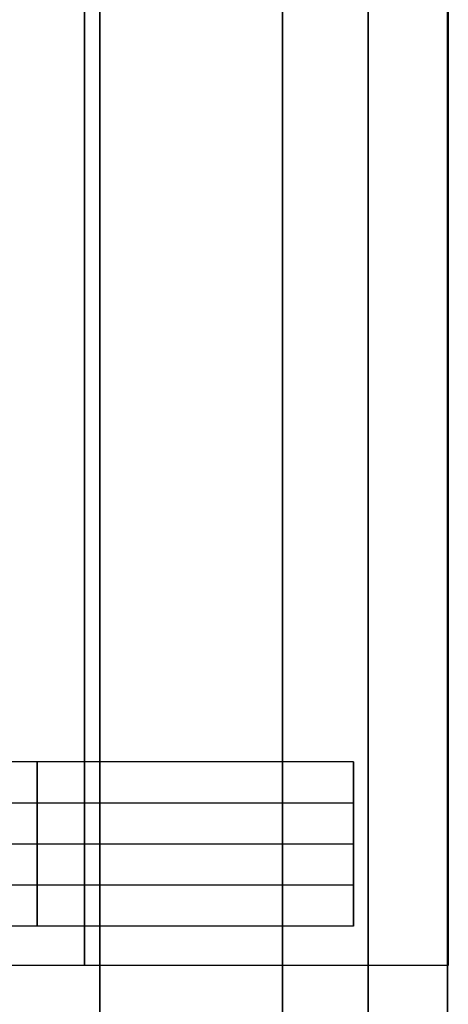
# Model space of a CAD drawing. Header units: millimetres. Extents: x 2083 to 2554, y -1671 to -6.
# Tile 7 of 256: x 2311.34 to 2318.12, y -104.07 to -88.5. Entities that reach past the tile are written whole.
import ezdxf

# ---------------------------------------------------------------- set-up
doc = ezdxf.new("R2010")
doc.units = ezdxf.units.MM
doc.header["$MEASUREMENT"] = 0
for name, color, linetype, true_color in [('Base', 7, 'Continuous', 0x000000), ('Cord', 7, 'Continuous', 0x000000), ('Default', 7, 'Continuous', 0x000000)]:
    doc.layers.add(name, color=color, linetype=linetype, true_color=true_color)

# ---------------------------------------------------------------- blocks, each defined once
blk = doc.blocks.new('BASE1')
at = {"layer": 'Default'}
for p, q in [((2318.115, -103.35, 1702.579), (2318.115, -75.731, 1702.579)), ((2316.615, -100.238, 1687.781), (2306.615, -100.238, 1687.781)), ((2316.615, -102.838, 1687.781), (2316.615, -100.238, 1687.781)), ((2316.615, -101.538, 1686.481), (2306.615, -101.538, 1686.481)), ((2316.615, -101.538, 1689.081), (2306.615, -101.538, 1689.081)), ((2316.615, -101.538, 1689.081), (2316.615, -101.538, 1686.481)), ((2316.615, -102.188, 1688.907), (2306.615, -102.188, 1688.907)), ((2316.615, -102.838, 1687.781), (2306.615, -102.838, 1687.781)), ((2318.115, -103.457, 1705.202), (2306.615, -103.457, 1705.202))]:
    blk.add_line(p, q, dxfattribs=at)
at = {"layer": 'Default', "extrusion": (1, -1.16007e-08, 2.29173e-13)}
blk.add_arc((-71.357, 1705.202, 2312.605), 51.592, 0, 180, dxfattribs=at)
at = {"layer": 'Default', "extrusion": (1, 0, 2.27374e-13)}
for centre, radius, start, end in [((-71.357, 1705.202, 2315.494), 50.856, 0, 180), ((-71.357, 1705.202, 2316.85), 50.216, 0, 180), ((-71.357, 1705.202, 2318.105), 49.417, 360, 180), ((-71.357, 1705.202, 2318.105), 49.417, 180, 310.8861), ((-71.357, 1705.202, 2316.85), 50.216, 180, 267.3094), ((-71.357, 1705.202, 2315.494), 50.856, 180, 266.025)]:
    blk.add_arc(centre, radius, start, end, dxfattribs=at)
at = {"layer": 'Default', "extrusion": (1, 0, 0)}
for centre, start, end in [((-71.357, 1705.202, 2312.365), 0, 179.9991), ((-71.357, 1705.202, 2318.115), 0, 180), ((-71.357, 1705.202, 2318.115), 180, 303.3173), ((-71.357, 1705.202, 2312.365), 179.9991, 263.1997)]:
    blk.add_arc(centre, 32.1, start, end, dxfattribs=at)
at = {"layer": 'Default', "extrusion": (1, -2.04255e-06, 2.20207e-06)}
blk.add_arc((-71.352, 1705.197, 2312.609), 51.592, 180.0005, 265.6954, dxfattribs=at)
at = {"layer": 'Default', "extrusion": (1, -2.84217e-14, 0)}
for start, end in [(300.0005, 120), (120, 300.0005)]:
    blk.add_arc((-101.538, 1687.781, 2311.615), 1.3, start, end, dxfattribs=at)
at = {"layer": 'Default', "extrusion": (1, -6.99611e-13, 1.08056e-23)}
blk.add_arc((-101.538, 1687.781, 2316.615), 1.3, 0, 120, dxfattribs=at)
at = {"layer": 'Default', "extrusion": (1, -1.13689e-12, -1.51483e-13)}
blk.add_arc((-101.538, 1687.781, 2316.615), 1.3, 300.0011, 360, dxfattribs=at)
at = {"layer": 'Default', "extrusion": (1, -3.55283e-15, -6.15381e-15)}
blk.add_arc((-101.538, 1687.781, 2316.615), 1.3, 180, 300.0011, dxfattribs=at)
at = {"layer": 'Default', "extrusion": (1, 5.32907e-15, -3.07674e-15)}
blk.add_arc((-101.538, 1687.781, 2316.615), 1.3, 120, 180, dxfattribs=at)
at = {"layer": 'Default'}
for points in [[(2306.615, -100.888, 1686.655), (2309.948, -100.888, 1686.655), (2313.282, -100.888, 1686.655), (2316.615, -100.888, 1686.655)], [(2318.115, -103.457, 1705.202), (2314.282, -103.457, 1705.202), (2310.448, -103.457, 1705.203), (2306.615, -103.457, 1705.203)]]:
    blk.add_open_spline(points, degree=3, dxfattribs=at)

msp = doc.modelspace()

# ---------------------------------------------------------------- linework, layer by layer
at = {"layer": 'Cord'}
msp.add_open_spline([(2313.408, -71.19, 1659.179), (2308.163, -71.19, 1606.201), (2308.163, -108.027, 1373.914), (2308.163, -33.645, 1021.654), (2308.163, -35.048, 801.316), (2308.163, -43.469, 764.827)], degree=3, dxfattribs=at)
msp.add_open_spline([(2313.408, -74.19, 1659.179), (2312.872, -74.193, 1653.749), (2311.941, -74.589, 1641.821), (2310.895, -75.869, 1622.448), (2310.057, -77.701, 1600.338), (2309.162, -80.758, 1566.305), (2308.517, -84.911, 1519.268), (2308.213, -88.857, 1458.822), (2308.178, -90.168, 1405.756), (2308.18, -89.242, 1362.162), (2308.179, -86.811, 1318.179), (2308.18, -82.569, 1274.301), (2308.18, -77.184, 1230.526), (2308.18, -71.278, 1186.955), (2308.18, -63.322, 1132.732), (2308.18, -55.686, 1078.733), (2308.18, -50.448, 1035.722), (2308.18, -46.138, 993.693), (2308.18, -42.401, 943.084), (2308.18, -40.507, 894.293), (2308.18, -40.145, 858.209), (2308.18, -40.406, 834.158), (2308.18, -41.156, 812.617), (2308.18, -42.366, 793.936), (2308.18, -43.989, 778.473), (2308.18, -45.504, 769.381), (2308.18, -46.392, 765.502)], degree=3, knots=[0, 0, 0, 0, 16.576843, 36.182381, 58.520923, 83.27838, 138.763701, 200.071311, 264.709003, 297.582621, 330.456238, 396.471932, 429.53136, 462.590789, 528.252914, 593.915039, 626.304707, 658.428339, 720.897006, 778.777197, 805.158615, 829.386837, 851.127811, 870.051088, 885.834495, 898.176581, 898.176581, 898.176581, 898.176581], dxfattribs=at)

# ---------------------------------------------------------------- block references
at = {"layer": 'Base'}
msp.add_blockref('BASE1', (0, 0), dxfattribs=at)

doc.saveas('drawing.dxf')
